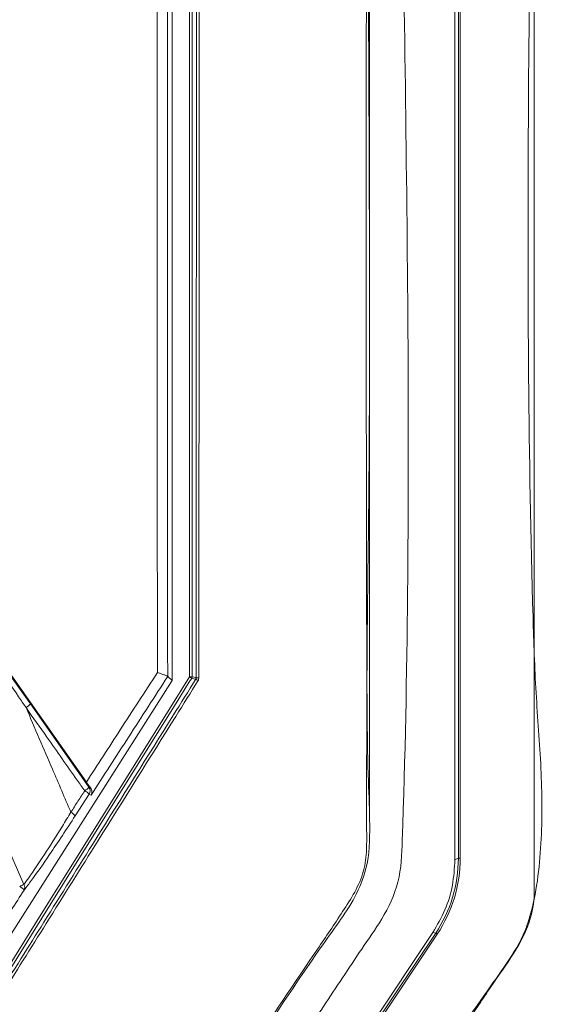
# Model space of a CAD drawing. Header units: millimetres. Extents: x 105 to 1419, y 95 to 961.
# Tile 22 of 43: x 301 to 341, y 590 to 664. Entities that reach past the tile are written whole.
import ezdxf

# ---------------------------------------------------------------- set-up
doc = ezdxf.new("R2010")
doc.units = ezdxf.units.MM
doc.header["$LTSCALE"] = 5

msp = doc.modelspace()

# ---------------------------------------------------------------- linework, layer by layer
at = {"color": 7, "linetype": 'Continuous', "lineweight": 15}
for p, q in [((333.998, 806.039), (333.998, 600.576)), ((334.261, 600.682), (334.261, 805.774)), ((334.409, 805.781), (334.409, 600.689)), ((313.805, 614.478), (313.805, 725.244)), ((314.005, 725.25), (314.005, 614.484)), ((312.498, 623.744), (312.498, 699.131)), ((312.498, 615.169), (312.498, 623.744)), ((299.06, 616.261), (305.959, 606.474)), ((299.506, 615.526), (301.695, 612.421)), ((312.498, 614.196), (312.498, 615.169)), ((312.498, 614.196), (298.475, 592.173)), ((312.145, 614.501), (312.146, 614.499)), ((312.146, 614.499), (312.498, 614.196)), ((294.894, 613.132), (301.203, 598.694)), ((301.695, 612.421), (306.151, 606.101)), ((306.151, 606.101), (306.264, 606.05)), ((306.163, 605.547), (305.111, 603.916)), ((306.318, 605.477), (306.163, 605.547)), ((334.261, 600.682), (333.998, 600.576)), ((332.318, 595.038), (318.271, 574.001)), ((318.49, 573.961), (332.537, 594.998)), ((332.661, 594.923), (318.614, 573.886)), ((332.537, 594.998), (332.318, 595.038))]:
    msp.add_line(p, q, dxfattribs=at)
at = {"color": 7, "linetype": 'Continuous', "lineweight": 15, "flags": 128}
for points in [[(327.498, 603.789), (327.498, 605.351), (327.498, 608.259), (327.498, 611.167), (327.498, 620.304), (327.498, 636.621), (327.498, 665.756), (327.498, 807.021)], [(298.891, 590.64), (302.396, 596.242), (306.337, 602.541), (312.248, 611.99), (313.805, 614.478)], [(313.974, 614.378), (313.762, 614.039), (312.914, 612.683), (309.521, 607.259), (304.291, 598.899), (302.566, 596.141), (299.06, 590.54)], [(314.28, 614.29), (314.266, 614.294), (314.21, 614.31), (313.974, 614.378)], [(314.005, 614.484), (314.157, 614.44), (314.31, 614.396)]]:
    msp.add_lwpolyline(points, dxfattribs=at)
at = {"color": 7, "linetype": 'Continuous', "lineweight": 15}
for centre, radius, start, end in [((313.852, 616.295), 1.817, 268.50099, 274.8085), ((314.956, 616.231), 2.097, 236.71158, 242.09092), ((313.805, 614.484), 0.2, 327.94287, 359.92272), ((313.336, 612.488), 2.034, 56.57718, 62.36115), ((314.462, 608.455), 5.943, 89.47024, 91.46883), ((300.686, 613.263), 1.314, 301.23949, 320.16717), ((305.277, 606.759), 1.094, 300.68448, 323.02452), ((305.291, 604.826), 1.131, 39.60103, 61.25927), ((305.74, 605.815), 0.5, 327.62463, 34.83259), ((304.215, 603.158), 1.175, 40.22114, 61.17072), ((324.026, 600.682), 10.235, 326.26239, 359.99649), ((324.026, 600.69), 10.383, 326.26227, 359.99652), ((334.379, 599.797), 0.893, 88.04215, 97.59751), ((299.1, 602.626), 4.459, 293.57847, 298.14107), ((300.206, 597.328), 1.387, 42.7279, 60.78104), ((300.847, 598.462), 0.425, 333.02314, 33.02517), ((332.096, 594.132), 0.972, 54.5042, 63.03037)]:
    msp.add_arc(centre, radius, start, end, dxfattribs=at)
for points, knots in [([(209.998, 807.264), (209.998, 767.933), (209.998, 711.296), (209.998, 647.043), (209.998, 621.126), (209.998, 611.516), (209.998, 608.525), (209.998, 605.531), (209.997, 602.531), (210.001, 599.485), (211.248, 596.25), (213.474, 593.286), (215.643, 589.93), (217.859, 586.642), (219.712, 583.839), (221.286, 581.52), (222.564, 579.464), (224.551, 577.275), (227.403, 575.756), (230.357, 575.34), (232.853, 575.42), (235.134, 575.401), (240.531, 575.411), (248.988, 575.402), (260.582, 575.406), (272.191, 575.403), (283.917, 575.41), (295.834, 575.384), (304.768, 575.457), (311.122, 575.359), (314.49, 576.571), (317.076, 578.882), (318.593, 581.354), (319.978, 583.387), (321.273, 585.338), (322.608, 587.335), (323.991, 589.412), (325.451, 591.589), (326.912, 593.822), (328.552, 596.107), (329.885, 598.867), (330.876, 626.155), (329.328, 695.207), (329.738, 763.725), (329.998, 807.264)], [0, 0, 0, 0, 0.210693, 0.303394, 0.344186, 0.349529, 0.354871, 0.360213, 0.365556, 0.370983, 0.376371, 0.383753, 0.390783, 0.397775, 0.404988, 0.40878, 0.412789, 0.417945, 0.424439, 0.429606, 0.433738, 0.437806, 0.441821, 0.462638, 0.483084, 0.503898, 0.524796, 0.545874, 0.567667, 0.572739, 0.579753, 0.586225, 0.590909, 0.595245, 0.599402, 0.603452, 0.60811, 0.612766, 0.617496, 0.622393, 0.627865, 0.633556, 0.767142, 1, 1, 1, 1]), ([(327.454, 806.759), (327.442, 791.642), (327.418, 761.409), (327.431, 716.008), (327.319, 670.569), (327.649, 634.099), (327.193, 611.595), (327.553, 603.21), (327.474, 600.186), (326.452, 597.7), (325.136, 595.778), (322.327, 591.824), (319.143, 587.052), (316.103, 582.123), (313.933, 579.517), (311.611, 578.297), (306.386, 577.875), (295.042, 578.332), (277.459, 578.069), (257.819, 578.18), (242.984, 578.078), (234.555, 578.167), (231.107, 578.067), (229.041, 578.18), (226.857, 579.006), (224.387, 581.198), (222.235, 584.63), (219.564, 588.951), (216.437, 593.315), (213.692, 597.073), (212.297, 601.232), (212.442, 605.362), (212.913, 621.366), (212.443, 649.051), (212.63, 688.204), (212.574, 727.746), (212.571, 767.268), (212.552, 793.595), (212.542, 806.759)], [0, 0, 0, 0, 0.082469, 0.164937, 0.247406, 0.329874, 0.363611, 0.369672, 0.375674, 0.379842, 0.38409, 0.388344, 0.406253, 0.415289, 0.419902, 0.424528, 0.429085, 0.448203, 0.486447, 0.52469, 0.555112, 0.567209, 0.570564, 0.573901, 0.578426, 0.582953, 0.591628, 0.600328, 0.610631, 0.620907, 0.625421, 0.634229, 0.643078, 0.712831, 0.784598, 0.856365, 0.928182, 1, 1, 1, 1]), ([(212.684, 806.77), (212.693, 793.607), (212.711, 767.279), (212.73, 727.754), (212.721, 688.216), (212.78, 649.034), (212.614, 621.424), (212.753, 606.169), (212.652, 602.94), (212.664, 600.491), (213.496, 598.017), (215.034, 595.786), (217.206, 592.703), (219.614, 588.989), (222.033, 585.459), (223.729, 582.766), (225.062, 580.747), (226.937, 579.148), (229.072, 578.313), (231.117, 578.25), (234.553, 578.281), (242.981, 578.263), (257.816, 578.313), (277.459, 578.224), (295.044, 578.48), (306.375, 578.026), (311.569, 578.442), (313.845, 579.639), (315.993, 582.219), (319.013, 587.143), (322.471, 592.169), (325.272, 596.332), (326.52, 598.274), (327.169, 599.878), (327.308, 601.562), (327.264, 603.763), (327.309, 611.623), (327.233, 634.077), (327.274, 670.58), (327.262, 716.009), (327.282, 761.417), (327.301, 791.651), (327.311, 806.77)], [0, 0, 0, 0, 0.071874, 0.14376, 0.215583, 0.287419, 0.357232, 0.366043, 0.370461, 0.37486, 0.379286, 0.38442, 0.389567, 0.399852, 0.408528, 0.412874, 0.417209, 0.421647, 0.426086, 0.429388, 0.432729, 0.444836, 0.475287, 0.513561, 0.551847, 0.570983, 0.575461, 0.579998, 0.584525, 0.593569, 0.611495, 0.617739, 0.620915, 0.624066, 0.627042, 0.630039, 0.636072, 0.669839, 0.75237, 0.834919, 0.91745, 1, 1, 1, 1]), ([(217.672, 569.441), (218.238, 568.751), (219.37, 567.371), (221.413, 566.359), (223.572, 565.87), (225.797, 565.848), (251.927, 566.544), (279.698, 566.243), (308.933, 565.811), (313.999, 565.731), (317.5, 566.048), (319.437, 566.656), (321.769, 568.481), (323.66, 571.046), (325.452, 573.955), (329.53, 580.463), (333.682, 586.731), (337.942, 592.664), (339.177, 594.609), (340.169, 597.662), (340.669, 601.819), (340.614, 607.535), (340.128, 613.26), (339.188, 641.501), (340.441, 705.688), (340.132, 767.941), (339.944, 805.781)], [0, 0, 0, 0, 0.007613, 0.0152242, 0.0190093, 0.0266047, 0.0342304, 0.2440015, 0.2648771, 0.2857322, 0.2874505, 0.2951005, 0.3027508, 0.3125214, 0.3223529, 0.3321867, 0.37862, 0.3869282, 0.3951792, 0.3982411, 0.4144884, 0.4308855, 0.4474514, 0.4639305, 0.6741563, 1, 1, 1, 1]), ([(340.039, 805.779), (340.039, 805.679), (340.039, 805.18), (340.039, 803.084), (340.039, 794.697), (340.039, 761.152), (340.039, 694.034), (340.039, 633.404), (340.039, 598.199), (340.039, 598.199)], [0, 0, 0, 0, 0.001443, 0.007215, 0.030301, 0.122647, 0.492031, 1, 1, 1, 1, 1]), ([(314.31, 614.396), (314.32, 632.954), (314.34, 670.023), (314.325, 707.064), (314.317, 725.562)], [0, 0, 0, 0, 0.500614, 1, 1, 1, 1]), ([(314.524, 725.571), (314.532, 707.072), (314.541, 686.198), (314.537, 655.807), (314.532, 637.251), (314.521, 621.069), (314.517, 614.398)], [0, 0, 0, 0, 0.499383, 0.563513, 0.820037, 1, 1, 1, 1]), ([(311.364, 614.8), (311.358, 621.907), (311.339, 643.388), (311.333, 679.236), (311.36, 707.954), (311.373, 722.313)], [0, 0, 0, 0, 0.198219, 0.599111, 1, 1, 1, 1]), ([(312.154, 722.264), (312.141, 707.91), (312.114, 679.203), (312.119, 643.272), (312.138, 621.702), (312.145, 614.501)], [0, 0, 0, 0, 0.399811, 0.799621, 1, 1, 1, 1]), ([(301.368, 612.139), (301.179, 612.413), (300.462, 613.455), (299.745, 614.497), (299.217, 615.265)], [0, 0, 0, 0, 0.262467, 1, 1, 1, 1]), ([(305.959, 606.474), (306.819, 607.801), (308.621, 610.58), (310.423, 613.353), (311.364, 614.8)], [0, 0, 0, 0, 0.477765, 1, 1, 1, 1]), ([(311.364, 614.8), (311.367, 614.799), (311.466, 614.769), (311.666, 614.704), (311.913, 614.616), (312.095, 614.541), (312.128, 614.514), (312.145, 614.501)], [0, 0, 0, 0, 0.006415, 0.240423, 0.498365, 0.749032, 1, 1, 1, 1]), ([(299.227, 590.238), (300.394, 592.102), (302.876, 596.065), (307.328, 603.178), (311.179, 609.332), (313.714, 613.386), (314.28, 614.29)], [0, 0, 0, 0, 0.2324435, 0.4943461, 0.8872389, 1, 1, 1, 1]), ([(314.456, 614.186), (313.891, 613.282), (311.355, 609.227), (307.504, 603.073), (303.051, 595.959), (300.568, 591.996), (299.401, 590.132)], [0, 0, 0, 0, 0.1127611, 0.5056539, 0.7675566, 1, 1, 1, 1]), ([(312.146, 614.499), (311.157, 612.971), (309.215, 609.967), (307.272, 606.956), (306.318, 605.477)], [0, 0, 0, 0, 0.508882, 1, 1, 1, 1]), ([(314.31, 614.396), (314.309, 614.377), (314.306, 614.34), (314.288, 614.307), (314.28, 614.29)], [0, 0, 0, 0, 0.499905, 1, 1, 1, 1]), ([(314.456, 614.186), (314.474, 614.219), (314.509, 614.285), (314.514, 614.36), (314.517, 614.398)], [0, 0, 0, 0, 0.500075, 1, 1, 1, 1]), ([(301.368, 612.139), (302.038, 610.577), (303.176, 607.926), (304.314, 605.276), (304.781, 604.187)], [0, 0, 0, 0, 0.589096, 1, 1, 1, 1]), ([(305.835, 605.818), (305.644, 606.089), (304.687, 607.442), (303.197, 609.549), (301.899, 611.387), (301.368, 612.139)], [0, 0, 0, 0, 0.1285987, 0.6429983, 1, 1, 1, 1]), ([(306.264, 606.05), (306.204, 606.132), (306.107, 606.263), (305.999, 606.416), (305.959, 606.474)], [0, 0, 0, 0, 0.625822, 1, 1, 1, 1]), ([(304.781, 604.187), (304.961, 604.465), (305.312, 605.009), (305.664, 605.553), (305.835, 605.818)], [0, 0, 0, 0, 0.511886, 1, 1, 1, 1]), ([(306.318, 605.477), (306.319, 605.478), (306.342, 605.525), (306.382, 605.649), (306.379, 605.852), (306.297, 605.993), (306.264, 606.05)], [0, 0, 0, 0, 0.007138, 0.291123, 0.715961, 1, 1, 1, 1]), ([(301.203, 598.694), (301.324, 598.859), (301.769, 599.462), (302.755, 600.931), (303.882, 602.711), (304.565, 603.833), (304.781, 604.187)], [0, 0, 0, 0, 0.131106, 0.480266, 0.836066, 1, 1, 1, 1]), ([(305.111, 603.916), (304.784, 603.411), (304.119, 602.387), (302.968, 600.673), (301.95, 599.218), (301.406, 598.506), (301.226, 598.269)], [0, 0, 0, 0, 0.226551, 0.459735, 0.820888, 1, 1, 1, 1]), ([(333.998, 600.576), (333.96, 599.923), (333.883, 598.618), (333.307, 596.724), (332.647, 595.599), (332.318, 595.038)], [0, 0, 0, 0, 0.333924, 0.667848, 1, 1, 1, 1]), ([(340.039, 598.199), (340.039, 598.199), (340.039, 597.52), (339.799, 595.825), (338.527, 593.385), (337.226, 591.655), (336.282, 590.233), (334.682, 587.845), (331.253, 582.655), (327.228, 576.873), (324.007, 571.595), (321.985, 568.571), (319.453, 566.619), (317.033, 565.88), (314.758, 565.837), (300.716, 566.167), (279.731, 565.792), (254.884, 565.921), (239.978, 565.833), (231.75, 565.963), (227.169, 565.794), (224.416, 565.719), (221.738, 566.145), (219.347, 567.386), (218.129, 568.674), (217.622, 569.407), (217.622, 569.407)], [0, 0, 0, 0, 0, 0.014451, 0.035902, 0.057673, 0.060586, 0.072239, 0.118848, 0.193015, 0.221959, 0.25072, 0.269747, 0.288754, 0.303336, 0.317968, 0.587533, 0.749252, 0.846273, 0.904478, 0.924118, 0.943733, 0.963015, 0.981049, 1, 1, 1, 1, 1]), ([(301.226, 598.269), (300.568, 597.247), (299.354, 595.359), (298.141, 593.469), (297.584, 592.602)], [0, 0, 0, 0, 0.541478, 1, 1, 1, 1])]:
    msp.add_open_spline(points, degree=3, knots=knots, dxfattribs=at)

doc.saveas('drawing.dxf')
